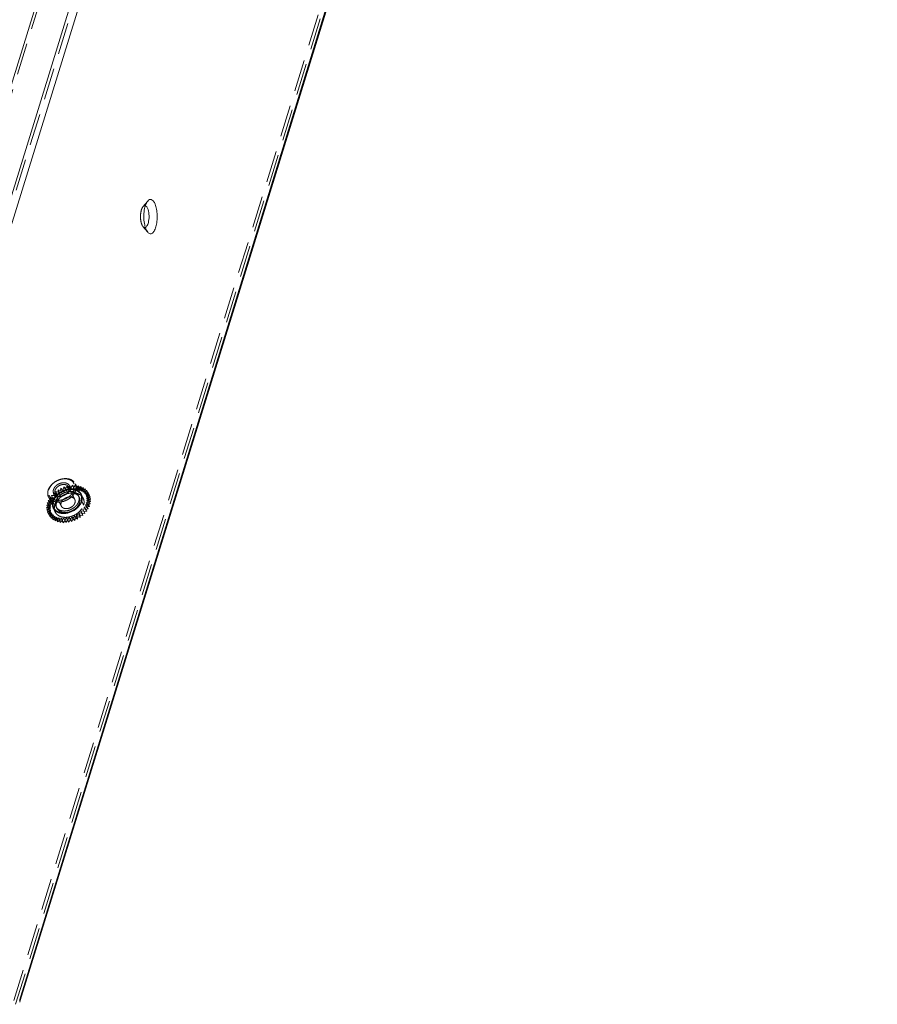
# Model space of a CAD drawing. Header units: millimetres. Extents: x 4497 to 11741, y 5958 to 12619.
# Tile 190 of 256: x 6412 to 6549, y 9681 to 9838. Entities that reach past the tile are written whole.
import ezdxf

# ---------------------------------------------------------------- set-up
doc = ezdxf.new("R2010")
doc.units = ezdxf.units.MM
doc.header["$LTSCALE"] = 0.8
doc.linetypes.add('HIDDEN', pattern=[9.525, 6.35, -3.175])
doc.layers.get('0').update_dxf_attribs({"linetype": 'CONTINUOUS', "lineweight": 0})
doc.layers.add('3', color=5, linetype='HIDDEN', lineweight=0)

msp = doc.modelspace()

# ---------------------------------------------------------------- linework, layer by layer
at = {"linetype": 'Continuous'}
for p, q in [((6387.772, 9730.933), (6532.77, 10200.146)), ((6412.115, 9681.329), (6549.366, 10125.475)), ((6412.229, 9681.293), (6549.401, 10125.18)), ((6386.546, 9731.555), (6502.012, 10105.202)), ((6496.244, 10104.418), (6381.262, 9732.338)), ((6432.637, 9804.291), (6432.421, 9804.631))]:
    msp.add_line(p, q, dxfattribs=at)
msp.add_arc((6438.922, 9806.786), 6.907, 173.73158, 182.61639, dxfattribs=at)
for points, knots in [([(6432.057, 9807.54), (6432.095, 9807.889), (6432.211, 9808.493), (6432.463, 9809.073), (6432.633, 9809.277)], [0, 0, 0, 0, 0.5694796, 1, 1, 1, 1]), ([(6432.633, 9809.277), (6432.71, 9809.369), (6432.878, 9809.528), (6433.24, 9809.551), (6433.545, 9809.309), (6433.684, 9809.078), (6433.752, 9808.94)], [0, 0, 0, 0, 0.2463836, 0.4487318, 0.6845458, 1, 1, 1, 1]), ([(6433.752, 9808.94), (6433.868, 9808.704), (6434.042, 9808.147), (6434.165, 9807.246), (6434.162, 9806.286), (6434.034, 9805.39), (6433.825, 9804.739), (6433.595, 9804.348), (6433.416, 9804.153), (6433.218, 9804.039), (6432.92, 9804.022), (6432.733, 9804.175), (6432.637, 9804.29)], [0, 0, 0, 0, 0.1344544, 0.294651, 0.4637265, 0.6231448, 0.7562737, 0.8096423, 0.8537863, 0.8904004, 0.923486, 1, 1, 1, 1]), ([(6432.249, 9808.523), (6432.281, 9808.512), (6432.434, 9808.432), (6432.529, 9808.278), (6432.589, 9808.156)], [0, 0, 0, 0, 0.2017193, 1, 1, 1, 1]), ([(6432.589, 9808.156), (6432.737, 9807.855), (6432.873, 9807.131), (6432.85, 9806.407), (6432.78, 9806.03)], [0, 0, 0, 0, 0.4667979, 1, 1, 1, 1]), ([(6432.421, 9804.631), (6432.294, 9804.889), (6432.112, 9805.5), (6432.038, 9806.128), (6432.023, 9806.471)], [0, 0, 0, 0, 0.4556217, 1, 1, 1, 1]), ([(6432.78, 9806.03), (6432.739, 9805.808), (6432.645, 9805.452), (6432.41, 9805.114), (6432.274, 9805.058)], [0, 0, 0, 0, 0.604875, 1, 1, 1, 1])]:
    msp.add_open_spline(points, degree=3, knots=knots, dxfattribs=at)
at = {"layer": '3'}
for p, q in [((6411.194, 9681.329), (6548.687, 10126.258)), ((6411.499, 9680.707), (6548.75, 10124.853)), ((6386.851, 9730.933), (6502.485, 10105.123)), ((6496.549, 10103.797), (6381.567, 9731.716)), ((6431.877, 9808.372), (6432.634, 9809.278)), ((6431.881, 9805.197), (6431.742, 9805.415)), ((6431.877, 9805.2), (6432.634, 9804.293)), ((6418.7, 9762.928), (6418.756, 9763.317)), ((6418.756, 9763.317), (6419.096, 9763.121)), ((6418.939, 9762.944), (6418.756, 9763.317)), ((6419.096, 9763.121), (6419.218, 9763.514)), ((6419.096, 9763.121), (6419.279, 9762.748)), ((6419.218, 9763.514), (6419.507, 9763.272)), ((6419.401, 9763.141), (6419.218, 9763.514)), ((6419.279, 9762.748), (6419.401, 9763.141)), ((6419.401, 9763.141), (6419.69, 9762.899)), ((6419.507, 9763.272), (6419.692, 9763.661)), ((6419.507, 9763.272), (6419.69, 9762.899)), ((6419.69, 9762.899), (6419.875, 9763.288)), ((6419.692, 9763.661), (6419.926, 9763.378)), ((6419.875, 9763.288), (6419.692, 9763.661)), ((6419.875, 9763.288), (6420.109, 9763.005)), ((6419.926, 9763.378), (6420.17, 9763.756)), ((6419.926, 9763.378), (6420.109, 9763.005)), ((6420.965, 9761.508), (6419.989, 9763.497)), ((6420.109, 9763.005), (6420.353, 9763.384)), ((6420.17, 9763.756), (6420.344, 9763.438)), ((6420.353, 9763.384), (6420.17, 9763.756)), ((6420.344, 9763.438), (6420.643, 9763.798)), ((6420.344, 9763.438), (6420.527, 9763.065)), ((6420.353, 9763.384), (6420.527, 9763.065)), ((6420.527, 9763.065), (6420.826, 9763.425)), ((6420.826, 9763.425), (6420.643, 9763.798)), ((6420.643, 9763.798), (6420.753, 9763.45)), ((6420.753, 9763.45), (6421.101, 9763.784)), ((6420.753, 9763.45), (6420.936, 9763.077)), ((6420.826, 9763.425), (6420.936, 9763.077)), ((6420.936, 9763.077), (6421.284, 9763.411)), ((6421.92, 9762.285), (6421.066, 9764.026)), ((6421.284, 9763.411), (6421.101, 9763.784)), ((6421.101, 9763.784), (6421.145, 9763.414)), ((6421.145, 9763.414), (6421.536, 9763.716)), ((6421.145, 9763.414), (6421.328, 9763.041)), ((6421.284, 9763.411), (6421.328, 9763.041)), ((6421.328, 9763.041), (6421.719, 9763.343)), ((6421.536, 9763.716), (6421.513, 9763.331)), ((6421.513, 9763.331), (6421.938, 9763.594)), ((6421.513, 9763.331), (6421.696, 9762.958)), ((6421.719, 9763.343), (6421.536, 9763.716)), ((6421.719, 9763.343), (6421.696, 9762.958)), ((6421.696, 9762.958), (6422.121, 9763.221)), ((6421.938, 9763.594), (6421.849, 9763.202)), ((6421.849, 9763.202), (6422.301, 9763.422)), ((6421.849, 9763.202), (6422.032, 9762.829)), ((6422.121, 9763.221), (6421.938, 9763.594)), ((6422.121, 9763.221), (6422.032, 9762.829)), ((6422.301, 9763.422), (6422.147, 9763.029)), ((6422.147, 9763.029), (6422.616, 9763.202)), ((6422.484, 9763.049), (6422.301, 9763.422)), ((6422.616, 9763.202), (6422.401, 9762.817)), ((6422.799, 9762.829), (6422.616, 9763.202)), ((6417.611, 9760.171), (6416.757, 9761.911)), ((6416.941, 9761.757), (6417.417, 9761.825)), ((6417.203, 9761.493), (6416.941, 9761.757)), ((6417.124, 9761.384), (6416.941, 9761.757)), ((6417.213, 9762.126), (6417.68, 9762.14)), ((6417.417, 9761.825), (6417.213, 9762.126)), ((6417.396, 9761.753), (6417.213, 9762.126)), ((6417.396, 9761.753), (6417.863, 9761.767)), ((6417.6, 9761.452), (6417.396, 9761.753)), ((6417.417, 9761.825), (6417.6, 9761.452)), ((6417.538, 9762.474), (6417.985, 9762.433)), ((6417.721, 9762.101), (6417.538, 9762.474)), ((6417.68, 9762.14), (6417.538, 9762.474)), ((6417.68, 9762.14), (6417.863, 9761.767)), ((6417.721, 9762.101), (6418.168, 9762.06)), ((6417.863, 9761.767), (6417.721, 9762.101)), ((6418.811, 9760.451), (6417.834, 9762.44)), ((6417.908, 9762.792), (6418.327, 9762.697)), ((6418.091, 9762.419), (6417.908, 9762.792)), ((6417.985, 9762.433), (6417.908, 9762.792)), ((6417.985, 9762.433), (6418.168, 9762.06)), ((6418.091, 9762.419), (6418.51, 9762.324)), ((6418.168, 9762.06), (6418.091, 9762.419)), ((6418.317, 9763.075), (6418.7, 9762.928)), ((6418.5, 9762.702), (6418.317, 9763.075)), ((6418.327, 9762.697), (6418.317, 9763.075)), ((6418.327, 9762.697), (6418.51, 9762.324)), ((6418.5, 9762.702), (6418.883, 9762.555)), ((6418.51, 9762.324), (6418.5, 9762.702)), ((6418.7, 9762.928), (6418.883, 9762.555)), ((6418.883, 9762.555), (6418.939, 9762.944)), ((6418.939, 9762.944), (6419.279, 9762.748)), ((6421.683, 9761.86), (6421.561, 9762.109)), ((6422.315, 9761.708), (6422.01, 9762.329)), ((6422.032, 9762.829), (6422.484, 9763.049)), ((6422.147, 9763.029), (6422.33, 9762.656)), ((6422.484, 9763.049), (6422.33, 9762.656)), ((6422.33, 9762.656), (6422.799, 9762.829)), ((6422.401, 9762.817), (6422.878, 9762.938)), ((6422.401, 9762.817), (6422.584, 9762.444)), ((6422.799, 9762.829), (6422.584, 9762.444)), ((6422.584, 9762.444), (6423.061, 9762.565)), ((6422.878, 9762.938), (6422.606, 9762.569)), ((6422.606, 9762.569), (6423.083, 9762.637)), ((6422.606, 9762.569), (6422.789, 9762.196)), ((6423.083, 9762.637), (6422.758, 9762.29)), ((6422.758, 9762.29), (6423.225, 9762.303)), ((6422.758, 9762.29), (6422.941, 9761.917)), ((6423.061, 9762.565), (6422.789, 9762.196)), ((6422.789, 9762.196), (6423.266, 9762.264)), ((6423.225, 9762.303), (6422.854, 9761.985)), ((6422.854, 9761.985), (6423.302, 9761.944)), ((6422.854, 9761.985), (6423.037, 9761.612)), ((6423.312, 9761.566), (6422.873, 9761.323)), ((6423.061, 9762.565), (6422.878, 9762.938)), ((6423.302, 9761.944), (6422.893, 9761.661)), ((6422.893, 9761.661), (6423.312, 9761.566)), ((6422.893, 9761.661), (6423.076, 9761.288)), ((6423.266, 9762.264), (6422.941, 9761.917)), ((6422.941, 9761.917), (6423.408, 9761.93)), ((6423.408, 9761.93), (6423.037, 9761.612)), ((6423.037, 9761.612), (6423.485, 9761.571)), ((6423.485, 9761.571), (6423.076, 9761.288)), ((6423.266, 9762.264), (6423.083, 9762.637)), ((6423.408, 9761.93), (6423.225, 9762.303)), ((6423.485, 9761.571), (6423.302, 9761.944)), ((6423.495, 9761.193), (6423.312, 9761.566)), ((6416.46, 9760.202), (6416.885, 9760.465)), ((6416.895, 9760.134), (6416.46, 9760.202)), ((6416.643, 9759.829), (6416.46, 9760.202)), ((6416.483, 9760.587), (6416.935, 9760.807)), ((6416.885, 9760.465), (6416.483, 9760.587)), ((6416.666, 9760.214), (6416.483, 9760.587)), ((6416.504, 9759.832), (6416.895, 9760.134)), ((6416.572, 9760.979), (6417.041, 9761.152)), ((6416.935, 9760.807), (6416.572, 9760.979)), ((6416.755, 9760.606), (6416.572, 9760.979)), ((6416.643, 9759.829), (6417.068, 9760.092)), ((6416.666, 9760.214), (6417.118, 9760.434)), ((6417.068, 9760.092), (6416.666, 9760.214)), ((6416.726, 9761.372), (6417.203, 9761.493)), ((6417.041, 9761.152), (6416.726, 9761.372)), ((6416.909, 9760.999), (6416.726, 9761.372)), ((6416.755, 9760.606), (6417.224, 9760.779)), ((6417.118, 9760.434), (6416.755, 9760.606)), ((6416.885, 9760.465), (6417.068, 9760.092)), ((6416.895, 9760.134), (6417.078, 9759.761)), ((6416.909, 9760.999), (6417.386, 9761.12)), ((6417.224, 9760.779), (6416.909, 9760.999)), ((6416.935, 9760.807), (6417.118, 9760.434)), ((6417.041, 9761.152), (6417.224, 9760.779)), ((6417.124, 9761.384), (6417.6, 9761.452)), ((6417.386, 9761.12), (6417.124, 9761.384)), ((6417.203, 9761.493), (6417.386, 9761.12)), ((6417.768, 9760.606), (6417.463, 9761.228)), ((6417.827, 9759.505), (6417.522, 9760.127)), ((6418.092, 9760.098), (6417.97, 9760.347)), ((6422.374, 9760.606), (6422.069, 9761.228)), ((6422.706, 9760.015), (6422.233, 9759.974)), ((6422.233, 9759.974), (6422.406, 9759.655)), ((6422.233, 9759.974), (6422.416, 9759.601)), ((6422.95, 9760.393), (6422.472, 9760.298)), ((6422.472, 9760.298), (6422.706, 9760.015)), ((6422.472, 9760.298), (6422.655, 9759.925)), ((6423.133, 9760.02), (6422.655, 9759.925)), ((6423.135, 9760.783), (6422.66, 9760.635)), ((6422.66, 9760.635), (6422.95, 9760.393)), ((6422.66, 9760.635), (6422.843, 9760.262)), ((6422.889, 9759.642), (6422.706, 9760.015)), ((6423.256, 9761.176), (6422.795, 9760.979)), ((6422.795, 9760.979), (6423.135, 9760.783)), ((6422.795, 9760.979), (6422.978, 9760.606)), ((6423.318, 9760.41), (6422.843, 9760.262)), ((6422.843, 9760.262), (6423.133, 9760.02)), ((6422.873, 9761.323), (6423.256, 9761.176)), ((6422.873, 9761.323), (6423.056, 9760.95)), ((6423.133, 9760.02), (6422.95, 9760.393)), ((6423.439, 9760.803), (6422.978, 9760.606)), ((6422.978, 9760.606), (6423.318, 9760.41)), ((6423.495, 9761.193), (6423.056, 9760.95)), ((6423.056, 9760.95), (6423.439, 9760.803)), ((6423.076, 9761.288), (6423.495, 9761.193)), ((6423.318, 9760.41), (6423.135, 9760.783)), ((6423.439, 9760.803), (6423.256, 9761.176)), ((6416.962, 9759.819), (6416.504, 9759.832)), ((6416.687, 9759.459), (6416.504, 9759.832)), ((6416.614, 9759.485), (6416.962, 9759.819)), ((6417.087, 9759.526), (6416.614, 9759.485)), ((6416.797, 9759.112), (6416.614, 9759.485)), ((6417.078, 9759.761), (6416.643, 9759.829)), ((6416.687, 9759.459), (6417.078, 9759.761)), ((6417.145, 9759.446), (6416.687, 9759.459)), ((6416.788, 9759.167), (6417.087, 9759.526)), ((6417.266, 9759.262), (6416.788, 9759.167)), ((6416.971, 9758.794), (6416.788, 9759.167)), ((6416.797, 9759.112), (6417.145, 9759.446)), ((6417.27, 9759.153), (6416.797, 9759.112)), ((6416.962, 9759.819), (6417.145, 9759.446)), ((6416.971, 9758.794), (6417.27, 9759.153)), ((6417.449, 9758.889), (6416.971, 9758.794)), ((6417.022, 9758.884), (6417.266, 9759.262)), ((6417.496, 9759.031), (6417.022, 9758.884)), ((6417.205, 9758.511), (6417.022, 9758.884)), ((6417.087, 9759.526), (6417.27, 9759.153)), ((6417.205, 9758.511), (6417.449, 9758.889)), ((6417.679, 9758.658), (6417.205, 9758.511)), ((6417.266, 9759.262), (6417.449, 9758.889)), ((6417.311, 9758.641), (6417.496, 9759.031)), ((6417.773, 9758.838), (6417.311, 9758.641)), ((6417.494, 9758.269), (6417.311, 9758.641)), ((6417.494, 9758.269), (6417.679, 9758.658)), ((6417.956, 9758.465), (6417.494, 9758.269)), ((6417.496, 9759.031), (6417.679, 9758.658)), ((6417.651, 9758.445), (6417.773, 9758.838)), ((6418.09, 9758.687), (6417.651, 9758.445)), ((6417.834, 9758.072), (6417.651, 9758.445)), ((6417.773, 9758.838), (6417.956, 9758.465)), ((6417.834, 9758.072), (6417.956, 9758.465)), ((6418.034, 9758.297), (6418.09, 9758.687)), ((6418.443, 9758.58), (6418.034, 9758.297)), ((6418.09, 9758.687), (6418.274, 9758.314)), ((6418.443, 9758.58), (6418.626, 9758.207)), ((6418.454, 9758.202), (6418.443, 9758.58)), ((6418.824, 9758.521), (6418.454, 9758.202)), ((6418.824, 9758.521), (6419.007, 9758.148)), ((6418.901, 9758.161), (6418.824, 9758.521)), ((6419.226, 9758.508), (6418.901, 9758.161)), ((6419.226, 9758.508), (6419.409, 9758.136)), ((6419.368, 9758.175), (6419.226, 9758.508)), ((6419.64, 9758.545), (6419.368, 9758.175)), ((6419.845, 9758.243), (6419.64, 9758.545)), ((6419.64, 9758.545), (6419.823, 9758.172)), ((6420.06, 9758.628), (6419.845, 9758.243)), ((6420.322, 9758.365), (6420.06, 9758.628)), ((6420.06, 9758.628), (6420.243, 9758.255)), ((6420.476, 9758.757), (6420.322, 9758.365)), ((6420.505, 9757.992), (6420.322, 9758.365)), ((6420.791, 9758.537), (6420.476, 9758.757)), ((6420.476, 9758.757), (6420.659, 9758.384)), ((6420.659, 9758.384), (6420.505, 9757.992)), ((6420.974, 9758.164), (6420.659, 9758.384)), ((6420.88, 9758.93), (6420.791, 9758.537)), ((6420.974, 9758.164), (6420.791, 9758.537)), ((6421.243, 9758.757), (6420.88, 9758.93)), ((6420.88, 9758.93), (6421.063, 9758.557)), ((6421.063, 9758.557), (6420.974, 9758.164)), ((6421.426, 9758.384), (6421.063, 9758.557)), ((6421.265, 9759.142), (6421.243, 9758.757)), ((6421.426, 9758.384), (6421.243, 9758.757)), ((6421.668, 9759.02), (6421.265, 9759.142)), ((6421.265, 9759.142), (6421.448, 9758.769)), ((6421.448, 9758.769), (6421.426, 9758.384)), ((6421.851, 9758.647), (6421.448, 9758.769)), ((6422.058, 9759.322), (6421.624, 9759.39)), ((6421.624, 9759.39), (6421.807, 9759.017)), ((6421.624, 9759.39), (6421.668, 9759.02)), ((6421.851, 9758.647), (6421.668, 9759.02)), ((6422.241, 9758.949), (6421.807, 9759.017)), ((6421.807, 9759.017), (6421.851, 9758.647)), ((6422.406, 9759.655), (6421.948, 9759.669)), ((6421.948, 9759.669), (6422.131, 9759.296)), ((6421.948, 9759.669), (6422.058, 9759.322)), ((6422.241, 9758.949), (6422.058, 9759.322)), ((6422.59, 9759.282), (6422.131, 9759.296)), ((6422.131, 9759.296), (6422.241, 9758.949)), ((6422.59, 9759.282), (6422.406, 9759.655)), ((6422.889, 9759.642), (6422.416, 9759.601)), ((6422.416, 9759.601), (6422.59, 9759.282)), ((6422.655, 9759.925), (6422.889, 9759.642)), ((6418.274, 9758.314), (6417.834, 9758.072)), ((6418.218, 9757.924), (6418.034, 9758.297)), ((6418.218, 9757.924), (6418.274, 9758.314)), ((6418.626, 9758.207), (6418.218, 9757.924)), ((6418.637, 9757.829), (6418.454, 9758.202)), ((6418.637, 9757.829), (6418.626, 9758.207)), ((6419.007, 9758.148), (6418.637, 9757.829)), ((6419.084, 9757.788), (6418.901, 9758.161)), ((6419.084, 9757.788), (6419.007, 9758.148)), ((6419.409, 9758.136), (6419.084, 9757.788)), ((6419.551, 9757.802), (6419.368, 9758.175)), ((6419.551, 9757.802), (6419.409, 9758.136)), ((6419.823, 9758.172), (6419.551, 9757.802)), ((6420.028, 9757.87), (6419.823, 9758.172)), ((6420.028, 9757.87), (6419.845, 9758.243)), ((6420.243, 9758.255), (6420.028, 9757.87)), ((6420.505, 9757.992), (6420.243, 9758.255)), ((6412.149, 9681.033), (6412.229, 9681.293))]:
    msp.add_line(p, q, dxfattribs=at)
for centre, start, end in [((6421.125, 9761.121), 26.23033, 41.37702), ((6418.712, 9760.713), 206.23033, 221.37702)]:
    msp.add_arc(centre, 1.327, start, end, dxfattribs=at)
for points, knots in [([(6431.742, 9805.415), (6431.634, 9805.634), (6431.502, 9806.162), (6431.462, 9806.978), (6431.567, 9807.745), (6431.745, 9808.213), (6431.878, 9808.371)], [0, 0, 0, 0, 0.2398536, 0.5256163, 0.7971438, 1, 1, 1, 1]), ([(6431.878, 9808.371), (6431.927, 9808.43), (6432.035, 9808.532), (6432.188, 9808.542), (6432.249, 9808.523)], [0, 0, 0, 0, 0.5485908, 1, 1, 1, 1]), ([(6432.015, 9805.079), (6431.978, 9805.1), (6431.931, 9805.139), (6431.891, 9805.184), (6431.881, 9805.196)], [0, 0, 0, 0, 0.7282316, 1, 1, 1, 1]), ([(6432.274, 9805.058), (6432.214, 9805.033), (6432.116, 9805.029), (6432.036, 9805.067), (6432.015, 9805.079)], [0, 0, 0, 0, 0.7344268, 1, 1, 1, 1]), ([(6416.701, 9762.969), (6416.766, 9763.178), (6416.923, 9763.483), (6417.212, 9763.84), (6417.568, 9764.181), (6418.095, 9764.528), (6418.687, 9764.749), (6419.175, 9764.837), (6419.638, 9764.862), (6420.084, 9764.797), (6420.475, 9764.632), (6420.723, 9764.469), (6420.925, 9764.267), (6421.026, 9764.108), (6421.066, 9764.026)], [0, 0, 0, 0, 0.1207883, 0.1857419, 0.2530598, 0.3918202, 0.5309896, 0.5987908, 0.6643727, 0.7866595, 0.8433905, 0.8973698, 0.9492538, 1, 1, 1, 1]), ([(6416.824, 9763.093), (6416.86, 9763.209), (6416.961, 9763.442), (6417.178, 9763.764), (6417.458, 9764.061), (6417.903, 9764.409), (6418.423, 9764.66), (6418.971, 9764.793), (6419.376, 9764.827), (6419.763, 9764.796), (6420.116, 9764.699), (6420.422, 9764.54), (6420.669, 9764.323), (6420.845, 9764.056), (6420.941, 9763.751), (6420.955, 9763.422), (6420.911, 9763.202), (6420.877, 9763.093)], [0, 0, 0, 0, 0.061123, 0.1261051, 0.1944425, 0.2652146, 0.4088475, 0.4794579, 0.5475443, 0.6122183, 0.6730103, 0.7300081, 0.7839528, 0.8362125, 0.8885492, 0.942703, 1, 1, 1, 1]), ([(6420.877, 9763.093), (6420.841, 9762.976), (6420.741, 9762.744), (6420.523, 9762.421), (6420.243, 9762.124), (6419.798, 9761.776), (6419.279, 9761.525), (6418.731, 9761.393), (6418.325, 9761.359), (6417.939, 9761.39), (6417.586, 9761.486), (6417.28, 9761.645), (6417.033, 9761.862), (6416.857, 9762.129), (6416.76, 9762.435), (6416.747, 9762.764), (6416.791, 9762.984), (6416.824, 9763.093)], [0, 0, 0, 0, 0.061123, 0.1261051, 0.1944425, 0.2652146, 0.4088475, 0.4794579, 0.5475443, 0.6122183, 0.6730103, 0.7300081, 0.7839528, 0.8362125, 0.8885492, 0.942703, 1, 1, 1, 1]), ([(6420.14, 9763.093), (6420.093, 9762.941), (6419.968, 9762.721), (6419.737, 9762.477), (6419.454, 9762.255), (6419.123, 9762.095), (6418.774, 9762.011), (6418.516, 9761.989), (6418.27, 9762.009), (6418.046, 9762.07), (6417.851, 9762.172), (6417.694, 9762.31), (6417.582, 9762.48), (6417.52, 9762.674), (6417.512, 9762.884), (6417.54, 9763.023), (6417.561, 9763.093)], [0, 0, 0, 0, 0.1256296, 0.1940059, 0.2648165, 0.4085269, 0.4791758, 0.5472992, 0.6120083, 0.6728335, 0.7298622, 0.783836, 0.8361242, 0.8884905, 0.9426735, 1, 1, 1, 1]), ([(6417.555, 9761.228), (6417.62, 9761.437), (6417.778, 9761.742), (6418.066, 9762.1), (6418.422, 9762.44), (6418.949, 9762.787), (6419.542, 9763.009), (6420.029, 9763.097), (6420.492, 9763.121), (6420.939, 9763.056), (6421.33, 9762.892), (6421.577, 9762.728), (6421.779, 9762.526), (6421.88, 9762.368), (6421.92, 9762.285)], [0, 0, 0, 0, 0.1207911, 0.185745, 0.2530628, 0.3918232, 0.5309924, 0.5987934, 0.6643749, 0.7866609, 0.8433914, 0.8973703, 0.9492539, 1, 1, 1, 1]), ([(6417.561, 9763.093), (6417.608, 9763.245), (6417.734, 9763.465), (6417.965, 9763.709), (6418.248, 9763.931), (6418.578, 9764.09), (6418.927, 9764.174), (6419.185, 9764.196), (6419.431, 9764.177), (6419.656, 9764.115), (6419.851, 9764.014), (6420.008, 9763.876), (6420.12, 9763.706), (6420.181, 9763.512), (6420.19, 9763.302), (6420.162, 9763.162), (6420.14, 9763.093)], [0, 0, 0, 0, 0.1256296, 0.1940059, 0.2648165, 0.4085269, 0.4791758, 0.5472992, 0.6120083, 0.6728335, 0.7298622, 0.783836, 0.8361242, 0.8884905, 0.9426735, 1, 1, 1, 1]), ([(6417.807, 9762.969), (6417.839, 9763.073), (6417.918, 9763.226), (6418.062, 9763.404), (6418.24, 9763.575), (6418.503, 9763.748), (6418.855, 9763.88), (6419.214, 9763.924), (6419.498, 9763.883), (6419.694, 9763.8), (6419.817, 9763.719), (6419.918, 9763.618), (6419.969, 9763.538), (6419.989, 9763.497)], [0, 0, 0, 0, 0.1208187, 0.1857895, 0.2531262, 0.391923, 0.5311293, 0.6642809, 0.7866014, 0.843348, 0.897342, 0.9492401, 1, 1, 1, 1]), ([(6421.206, 9763.037), (6420.66, 9763.253), (6419.337, 9763.183), (6418.264, 9762.472), (6417.87, 9761.977)], [0, 0, 0, 0, 0.4815647, 1, 1, 1, 1]), ([(6419.989, 9763.497), (6420.008, 9763.458), (6420.038, 9763.376), (6420.058, 9763.244), (6420.052, 9763.106), (6420.031, 9763.014), (6420.017, 9762.969)], [0, 0, 0, 0, 0.2390945, 0.4829255, 0.7355871, 1, 1, 1, 1]), ([(6421.066, 9764.026), (6421.104, 9763.948), (6421.165, 9763.783), (6421.204, 9763.519), (6421.192, 9763.243), (6421.151, 9763.06), (6421.122, 9762.969)], [0, 0, 0, 0, 0.2390881, 0.482922, 0.7355816, 1, 1, 1, 1]), ([(6416.757, 9761.911), (6416.719, 9761.989), (6416.659, 9762.154), (6416.619, 9762.418), (6416.632, 9762.694), (6416.673, 9762.877), (6416.701, 9762.969)], [0, 0, 0, 0, 0.2390874, 0.4829228, 0.7355775, 1, 1, 1, 1]), ([(6421.122, 9762.969), (6421.058, 9762.759), (6420.9, 9762.454), (6420.612, 9762.097), (6420.256, 9761.756), (6419.729, 9761.409), (6419.136, 9761.188), (6418.649, 9761.1), (6418.186, 9761.075), (6417.739, 9761.14), (6417.348, 9761.305), (6417.101, 9761.468), (6416.899, 9761.67), (6416.798, 9761.829), (6416.757, 9761.911)], [0, 0, 0, 0, 0.1207882, 0.1857419, 0.2530598, 0.3918202, 0.5309895, 0.5987908, 0.6643726, 0.7866594, 0.8433904, 0.8973697, 0.9492537, 1, 1, 1, 1]), ([(6417.87, 9761.977), (6417.824, 9761.919), (6417.656, 9761.689), (6417.525, 9761.429), (6417.463, 9761.228)], [0, 0, 0, 0, 0.2622942, 1, 1, 1, 1]), ([(6417.835, 9762.44), (6417.816, 9762.479), (6417.785, 9762.561), (6417.766, 9762.693), (6417.772, 9762.831), (6417.792, 9762.923), (6417.807, 9762.969)], [0, 0, 0, 0, 0.2390942, 0.4829252, 0.7356004, 1, 1, 1, 1]), ([(6420.017, 9762.969), (6419.985, 9762.864), (6419.906, 9762.711), (6419.762, 9762.533), (6419.584, 9762.362), (6419.32, 9762.189), (6418.968, 9762.057), (6418.61, 9762.013), (6418.326, 9762.054), (6418.13, 9762.137), (6418.006, 9762.218), (6417.905, 9762.319), (6417.855, 9762.399), (6417.835, 9762.44)], [0, 0, 0, 0, 0.1208189, 0.1857892, 0.2531263, 0.391923, 0.5311293, 0.6642809, 0.7866014, 0.8433481, 0.897342, 0.9492398, 1, 1, 1, 1]), ([(6417.924, 9761.228), (6417.978, 9761.402), (6418.109, 9761.657), (6418.349, 9761.954), (6418.646, 9762.238), (6419.085, 9762.528), (6419.579, 9762.712), (6419.985, 9762.785), (6420.371, 9762.806), (6420.743, 9762.751), (6421.069, 9762.614), (6421.275, 9762.478), (6421.444, 9762.31), (6421.528, 9762.178), (6421.561, 9762.109)], [0, 0, 0, 0, 0.1207913, 0.1857454, 0.2530634, 0.3918241, 0.5309935, 0.5987945, 0.6643759, 0.7866613, 0.8433916, 0.8973704, 0.9492539, 1, 1, 1, 1]), ([(6418.046, 9760.979), (6418.1, 9761.154), (6418.231, 9761.408), (6418.471, 9761.706), (6418.768, 9761.989), (6419.207, 9762.279), (6419.701, 9762.463), (6420.107, 9762.537), (6420.493, 9762.557), (6420.865, 9762.503), (6421.191, 9762.366), (6421.397, 9762.23), (6421.566, 9762.061), (6421.65, 9761.929), (6421.683, 9761.86)], [0, 0, 0, 0, 0.1207913, 0.1857454, 0.2530634, 0.3918241, 0.5309935, 0.5987945, 0.6643759, 0.7866613, 0.8433916, 0.8973704, 0.9492539, 1, 1, 1, 1]), ([(6418.871, 9761.991), (6418.804, 9761.946), (6418.549, 9761.761), (6418.321, 9761.539), (6418.175, 9761.356)], [0, 0, 0, 0, 0.2562979, 1, 1, 1, 1]), ([(6420.965, 9761.508), (6420.945, 9761.549), (6420.895, 9761.628), (6420.794, 9761.73), (6420.67, 9761.811), (6420.474, 9761.893), (6420.19, 9761.935), (6419.831, 9761.891), (6419.48, 9761.759), (6419.216, 9761.585), (6419.038, 9761.415), (6418.894, 9761.237), (6418.815, 9761.084), (6418.783, 9760.979)], [0, 0, 0, 0, 0.0507594, 0.1026568, 0.1566501, 0.2133957, 0.3357143, 0.468865, 0.6080714, 0.7468687, 0.8142054, 0.8791747, 1, 1, 1, 1]), ([(6420.676, 9762.565), (6420.522, 9762.565), (6419.886, 9762.51), (6419.271, 9762.261), (6418.871, 9761.991)], [0, 0, 0, 0, 0.2421146, 1, 1, 1, 1]), ([(6421.511, 9762.416), (6421.448, 9762.441), (6421.179, 9762.53), (6420.892, 9762.565), (6420.676, 9762.565)], [0, 0, 0, 0, 0.2388888, 1, 1, 1, 1]), ([(6420.993, 9760.979), (6421.007, 9761.025), (6421.028, 9761.117), (6421.034, 9761.255), (6421.015, 9761.387), (6420.984, 9761.469), (6420.965, 9761.508)], [0, 0, 0, 0, 0.2644065, 0.5170932, 0.7609118, 1, 1, 1, 1]), ([(6422.01, 9762.33), (6421.933, 9762.487), (6421.702, 9762.782), (6421.381, 9762.968), (6421.206, 9763.037)], [0, 0, 0, 0, 0.4833183, 1, 1, 1, 1]), ([(6422.121, 9761.999), (6422.081, 9762.043), (6421.905, 9762.218), (6421.686, 9762.347), (6421.511, 9762.416)], [0, 0, 0, 0, 0.2412606, 1, 1, 1, 1]), ([(6421.561, 9762.109), (6421.593, 9762.044), (6421.644, 9761.907), (6421.676, 9761.687), (6421.666, 9761.457), (6421.632, 9761.304), (6421.608, 9761.228)], [0, 0, 0, 0, 0.2390836, 0.4829175, 0.7355729, 1, 1, 1, 1]), ([(6421.683, 9761.86), (6421.715, 9761.796), (6421.766, 9761.658), (6421.798, 9761.438), (6421.788, 9761.208), (6421.754, 9761.055), (6421.73, 9760.979)], [0, 0, 0, 0, 0.2390836, 0.4829175, 0.7355729, 1, 1, 1, 1]), ([(6421.92, 9762.285), (6421.958, 9762.208), (6422.019, 9762.043), (6422.058, 9761.778), (6422.046, 9761.502), (6422.005, 9761.319), (6421.976, 9761.228)], [0, 0, 0, 0, 0.2390836, 0.4829179, 0.7355711, 1, 1, 1, 1]), ([(6422.069, 9761.228), (6422.088, 9761.291), (6422.15, 9761.535), (6422.157, 9761.794), (6422.125, 9761.977)], [0, 0, 0, 0, 0.2609234, 1, 1, 1, 1]), ([(6422.374, 9760.606), (6422.431, 9760.791), (6422.488, 9761.17), (6422.395, 9761.546), (6422.315, 9761.708)], [0, 0, 0, 0, 0.5169936, 1, 1, 1, 1]), ([(6417.463, 9761.228), (6417.444, 9761.165), (6417.382, 9760.921), (6417.374, 9760.662), (6417.407, 9760.479)], [0, 0, 0, 0, 0.2609234, 1, 1, 1, 1]), ([(6417.555, 9761.228), (6417.527, 9761.137), (6417.486, 9760.954), (6417.473, 9760.678), (6417.513, 9760.413), (6417.573, 9760.248), (6417.611, 9760.171)], [0, 0, 0, 0, 0.2644289, 0.5170821, 0.7609164, 1, 1, 1, 1]), ([(6417.611, 9760.171), (6417.652, 9760.088), (6417.753, 9759.93), (6417.955, 9759.728), (6418.202, 9759.564), (6418.593, 9759.4), (6419.04, 9759.335), (6419.503, 9759.359), (6419.99, 9759.447), (6420.583, 9759.669), (6421.11, 9760.016), (6421.466, 9760.356), (6421.754, 9760.714), (6421.912, 9761.019), (6421.976, 9761.228)], [0, 0, 0, 0, 0.0507461, 0.1026297, 0.1566086, 0.2133391, 0.3356251, 0.4012066, 0.4690076, 0.6081768, 0.7469372, 0.814255, 0.8792089, 1, 1, 1, 1]), ([(6417.768, 9760.606), (6417.749, 9760.544), (6417.687, 9760.3), (6417.68, 9760.04), (6417.712, 9759.857)], [0, 0, 0, 0, 0.2609234, 1, 1, 1, 1]), ([(6417.827, 9759.505), (6417.912, 9759.332), (6418.175, 9759.01), (6418.749, 9758.716), (6419.442, 9758.615), (6420.447, 9758.741), (6421.595, 9759.316), (6422.234, 9760.155), (6422.374, 9760.606)], [0, 0, 0, 0, 0.1026139, 0.2135102, 0.3365319, 0.470448, 0.7481532, 1, 1, 1, 1]), ([(6417.924, 9761.228), (6417.9, 9761.152), (6417.866, 9760.999), (6417.856, 9760.769), (6417.888, 9760.549), (6417.939, 9760.412), (6417.97, 9760.347)], [0, 0, 0, 0, 0.2644271, 0.5170825, 0.7609164, 1, 1, 1, 1]), ([(6417.97, 9760.347), (6418.004, 9760.278), (6418.088, 9760.146), (6418.257, 9759.978), (6418.463, 9759.842), (6418.789, 9759.705), (6419.161, 9759.65), (6419.547, 9759.671), (6419.953, 9759.744), (6420.446, 9759.928), (6420.886, 9760.218), (6421.182, 9760.502), (6421.423, 9760.799), (6421.554, 9761.054), (6421.608, 9761.228)], [0, 0, 0, 0, 0.0507461, 0.1026296, 0.1566084, 0.2133387, 0.3356241, 0.4012055, 0.4690065, 0.6081759, 0.7469366, 0.8142546, 0.8792087, 1, 1, 1, 1]), ([(6418.046, 9760.979), (6418.022, 9760.903), (6417.988, 9760.751), (6417.978, 9760.521), (6418.01, 9760.3), (6418.061, 9760.163), (6418.092, 9760.098)], [0, 0, 0, 0, 0.2644271, 0.5170825, 0.7609164, 1, 1, 1, 1]), ([(6418.092, 9760.098), (6418.126, 9760.03), (6418.21, 9759.898), (6418.379, 9759.729), (6418.585, 9759.593), (6418.911, 9759.456), (6419.283, 9759.402), (6419.669, 9759.422), (6420.075, 9759.495), (6420.568, 9759.68), (6421.008, 9759.969), (6421.304, 9760.253), (6421.545, 9760.551), (6421.676, 9760.805), (6421.73, 9760.979)], [0, 0, 0, 0, 0.0507461, 0.1026296, 0.1566084, 0.2133387, 0.3356241, 0.4012055, 0.4690065, 0.6081759, 0.7469366, 0.8142546, 0.8792087, 1, 1, 1, 1]), ([(6418.783, 9760.979), (6418.769, 9760.934), (6418.748, 9760.842), (6418.742, 9760.704), (6418.761, 9760.572), (6418.792, 9760.489), (6418.811, 9760.451)], [0, 0, 0, 0, 0.2644065, 0.5170932, 0.7609118, 1, 1, 1, 1]), ([(6418.811, 9760.451), (6418.831, 9760.409), (6418.881, 9760.33), (6418.982, 9760.229), (6419.106, 9760.148), (6419.302, 9760.065), (6419.586, 9760.024), (6419.944, 9760.068), (6420.296, 9760.2), (6420.56, 9760.373), (6420.738, 9760.544), (6420.882, 9760.722), (6420.961, 9760.875), (6420.993, 9760.979)], [0, 0, 0, 0, 0.0507594, 0.1026568, 0.1566501, 0.2133957, 0.3357143, 0.468865, 0.6080714, 0.7468687, 0.8142054, 0.8791747, 1, 1, 1, 1]), ([(6419.161, 9759.27), (6419.394, 9759.27), (6420.332, 9759.389), (6421.22, 9759.923), (6421.662, 9760.479)], [0, 0, 0, 0, 0.2474303, 1, 1, 1, 1]), ([(6421.662, 9760.479), (6421.708, 9760.537), (6421.876, 9760.767), (6422.006, 9761.027), (6422.069, 9761.228)], [0, 0, 0, 0, 0.2622942, 1, 1, 1, 1]), ([(6417.716, 9759.836), (6417.756, 9759.791), (6417.931, 9759.616), (6418.151, 9759.488), (6418.326, 9759.419)], [0, 0, 0, 0, 0.2412606, 1, 1, 1, 1]), ([(6418.326, 9759.419), (6418.389, 9759.394), (6418.658, 9759.304), (6418.945, 9759.27), (6419.161, 9759.27)], [0, 0, 0, 0, 0.2388888, 1, 1, 1, 1])]:
    msp.add_open_spline(points, degree=3, knots=knots, dxfattribs=at)
for points in [[(6422.125, 9761.977), (6422.103, 9762.099), (6422.065, 9762.219), (6422.01, 9762.33)], [(6417.407, 9760.479), (6417.428, 9760.357), (6417.467, 9760.237), (6417.522, 9760.126)], [(6417.919, 9760.965), (6417.858, 9760.851), (6417.807, 9760.73), (6417.768, 9760.606)], [(6418.175, 9761.356), (6418.078, 9761.234), (6417.991, 9761.103), (6417.919, 9760.965)], [(6417.712, 9759.857), (6417.734, 9759.735), (6417.772, 9759.616), (6417.827, 9759.505)]]:
    msp.add_open_spline(points, degree=3, dxfattribs=at)

doc.saveas('drawing.dxf')
